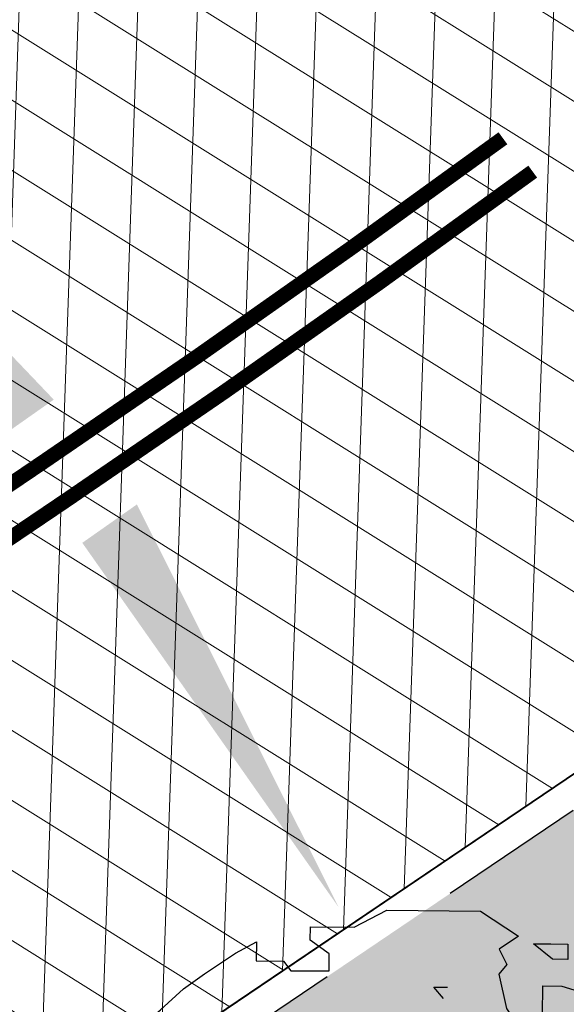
# Model space of a CAD drawing. Header units: metres. Extents: x 195696 to 514079, y 327475 to 328989.
# Tile 7 of 256: x 195855 to 195858.68, y 327564.83 to 327571.46. Entities that reach past the tile are written whole.
import ezdxf

# ---------------------------------------------------------------- set-up
doc = ezdxf.new("R2010")
doc.units = ezdxf.units.M
doc.linetypes.add('VH-TROTTOIRBAND_180-200', pattern=[20, 10, -2, 2, -2, 2, -2])
for name, color, linetype, lineweight in [('mk-nw-streep 0.10', 7, 'Continuous', 35), ('N-WE-GR-BOOM-S', 74, 'Continuous', 25), ('N-WE-GR-GRAS-A-250', 62, 'Continuous', 18), ('N-WE-VH-GESLOTENVERHARDING-A-200', 252, 'Continuous', 18), ('N-WE-VH-HERSTRATEN-A-250', 252, 'Continuous', 18), ('N-WE-VH-KANTOPSLUITING_TROTTOIRBAND_180 200_250-G', 6, 'VH-TROTTOIRBAND_180-200', 25), ('N-WE-VH-KANTOPSLUITING_VOORKANTBAND-G', 2, 'Continuous', 35), ('N-WE-VH-KANTVERHARDING-G', 5, 'Continuous', 35), ('N-WE-VH-VERHARDING_TEGEL-A', 254, 'Continuous', 5), ('N-WE-VH-VERKANTING-1OOR-S', 7, 'Continuous', 25)]:
    doc.layers.add(name, color=color, linetype=linetype, lineweight=lineweight)
pattern_1 = [(0, (0, 0), (0.5, 0.5), [0.125, -0.375]), (0, (0.275, 0.3), (0.5, 0.5), [0.125, -0.375]), (90, (0.05, 0.175), (-0.5, 0.5), [0.125, -0.375]), (90, (0.25, 0.35), (-0.5, 0.5), [0.125, -0.375]), (45, (0.1, 0.35), (0, 0.5000000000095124), [0.125, -0.582106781]), (135, (0.275, 0), (-0.5000000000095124, 0), [0.125, -0.582106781]), (26.56505119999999, (0.125, 0.15), (0.5000000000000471, 2.000322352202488e-10), [0.125, -0.9930339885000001]), (26.56505119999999, (0.35, 0.4), (0.5000000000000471, 2.000322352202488e-10), [0.125, -0.9930339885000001]), (63.43494882, (0.35, 0), (2.54993137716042e-11, 0.500000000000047), [0.125, -0.9930339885]), (63.43494882, (0.125, 0.225), (2.54993137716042e-11, 0.500000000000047), [0.125, -0.9930339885]), (63.43494882, (0.3, 0.1), (2.54993137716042e-11, 0.500000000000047), [0.125, -0.9930339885]), (116.5650512, (0, 0.275), (-2.000324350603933e-10, 0.500000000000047), [0.125, -0.9930339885]), (153.43494882, (0.1, 0.07500000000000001), (-0.500000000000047, 2.549949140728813e-11), [0.125, -0.9930339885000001])]
pattern_2 = [(90, (171.4512025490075, 74.11865817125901), (-0.15875, 0), [])]

# ---------------------------------------------------------------- blocks, each defined once
blk = doc.blocks.new('*U98')
blk.add_solid([(-1.280578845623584, 0), (-1.280578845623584, 0.4500000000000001), (1.719421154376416, 0)])
blk = doc.blocks.new('*U99')
blk.add_solid([(1.719421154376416, 0), (1.719421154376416, 0.4500000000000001), (-1.280578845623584, 0)])
blk = doc.blocks.new('SGR-BOOM_27')
for p, q in [((-0.7884707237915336, 4.875214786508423), (-0.3494760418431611, 5.103446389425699)), ((-0.3494760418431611, 5.103446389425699), (0.9108731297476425, 5.094011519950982)), ((0.9108731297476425, 5.094011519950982), (1.42280476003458, 4.755790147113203)), ((-1.381413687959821, 4.699593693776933), (-1.380072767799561, 4.879643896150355)), ((-1.380072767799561, 4.879643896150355), (-0.7884707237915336, 4.875214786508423)), ((-2.390203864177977, 4.527076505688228), (-2.10610133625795, 4.679289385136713)), ((-2.10610133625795, 4.679289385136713), (-2.108034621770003, 4.4220783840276)), ((-1.125553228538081, 4.517599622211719), (-1.381413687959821, 4.699593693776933)), ((1.42280476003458, 4.755790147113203), (1.164242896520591, 4.577658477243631)), ((1.883493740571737, 4.443665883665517), (1.627809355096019, 4.651357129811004)), ((1.627809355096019, 4.651357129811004), (1.859303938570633, 4.649619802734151)), ((1.859303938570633, 4.649619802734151), (2.090798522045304, 4.647881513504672)), ((2.090798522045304, 4.647881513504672), (2.089252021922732, 4.442120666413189)), ((-2.803863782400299, 4.24721546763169), (-2.390203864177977, 4.527076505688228)), ((-1.12728061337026, 4.286128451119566), (-1.125553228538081, 4.517599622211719)), ((1.164242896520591, 4.577658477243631), (1.265597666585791, 4.371110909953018)), ((-2.108034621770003, 4.4220783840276), (-1.74362537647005, 4.419347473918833)), ((-1.74362537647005, 4.419347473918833), (-1.641712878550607, 4.289976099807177)), ((2.089252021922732, 4.442120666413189), (1.883493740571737, 4.443665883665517)), ((-3.088333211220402, 4.043565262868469), (-2.803863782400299, 4.24721546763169)), ((-1.641712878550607, 4.289976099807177), (-1.12728061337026, 4.286128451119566)), ((1.265597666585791, 4.371110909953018), (1.16173713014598, 4.243271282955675)), ((2.784562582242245, 3.973907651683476), (2.555377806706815, 4.284293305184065)), ((2.555377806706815, 4.284293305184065), (2.680173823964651, 4.115278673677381)), ((1.16173713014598, 4.243271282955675), (1.26117368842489, 3.779512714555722)), ((2.680173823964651, 4.115278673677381), (2.990526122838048, 3.998087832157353)), ((-3.399106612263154, 3.76293257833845), (-3.088333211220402, 4.043565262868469)), ((0.2858664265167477, 4.069760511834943), (0.4659079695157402, 4.068422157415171)), ((0.413314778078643, 3.914470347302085), (0.2858664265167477, 4.069760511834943)), ((1.749296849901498, 3.698681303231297), (1.752184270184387, 4.0845189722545)), ((1.752184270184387, 4.0845189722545), (2.009390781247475, 4.082601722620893)), ((2.009390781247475, 4.082601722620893), (2.347290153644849, 3.977176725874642)), ((2.990526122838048, 3.998087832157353), (3.220870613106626, 3.842040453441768)), ((2.347290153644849, 3.977176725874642), (2.784562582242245, 3.973907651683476)), ((-3.632147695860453, 3.558896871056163), (-3.399106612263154, 3.76293257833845)), ((1.26117368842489, 3.779512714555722), (1.413765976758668, 3.546868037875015)), ((3.220870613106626, 3.842040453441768), (2.989376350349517, 3.843763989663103)), ((2.989376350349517, 3.843763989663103), (3.141968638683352, 3.611106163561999)), ((1.514146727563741, 3.211722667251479), (1.749296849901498, 3.698681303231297)), ((3.141968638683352, 3.611106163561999), (3.13966845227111, 3.302457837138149)), ((-3.891282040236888, 3.303602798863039), (-3.632147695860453, 3.558896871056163)), ((1.413765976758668, 3.546868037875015), (1.514146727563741, 3.211722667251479)), ((-0.9574327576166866, 2.921530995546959), (-0.9541540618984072, 3.35880470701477)), ((-0.9541540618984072, 3.35880470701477), (-0.7244016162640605, 3.125567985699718)), ((-3.661128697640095, 3.121815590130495), (-3.891282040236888, 3.303602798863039)), ((3.13966845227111, 3.302457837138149), (3.474034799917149, 3.299947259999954)), ((3.474034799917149, 3.299947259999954), (3.858136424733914, 3.065564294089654)), ((3.575389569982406, 3.093400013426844), (3.474034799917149, 3.299947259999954)), ((3.474034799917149, 3.299947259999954), (3.575389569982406, 3.093400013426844)), ((-3.403912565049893, 3.119898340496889), (-3.661128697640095, 3.121815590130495)), ((-3.276850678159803, 2.913172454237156), (-3.403912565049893, 3.119898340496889)), ((-0.7244016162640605, 3.125567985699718), (-0.2629541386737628, 2.916344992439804)), ((3.858136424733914, 3.065564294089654), (4.215156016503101, 2.651332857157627)), ((-1.087000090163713, 2.793884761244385), (-0.9574327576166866, 2.921530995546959)), ((-3.484541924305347, 2.657491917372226), (-3.276850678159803, 2.913172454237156)), ((-1.449030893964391, 2.539376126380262), (-1.087000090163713, 2.793884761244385)), ((-0.2629541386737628, 2.916344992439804), (-0.1623726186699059, 2.606903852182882)), ((-4.541256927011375, 2.382431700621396), (-4.359081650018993, 2.664029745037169)), ((-4.359081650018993, 2.664029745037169), (-4.129324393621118, 2.430792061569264)), ((-3.487429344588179, 2.271654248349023), (-3.484541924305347, 2.657491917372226)), ((-1.297622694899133, 2.14809780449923), (-1.449030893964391, 2.539376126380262)), ((-0.1623726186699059, 2.606903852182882), (0.06601421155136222, 2.189341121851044)), ((4.215156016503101, 2.651332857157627), (4.520541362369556, 2.211748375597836)), ((-4.129324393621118, 2.430792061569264), (-3.666335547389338, 2.427344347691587)), ((-3.666335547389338, 2.427344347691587), (-3.667480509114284, 2.273013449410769)), ((-4.749168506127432, 2.096749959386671), (-4.541256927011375, 2.382431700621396)), ((-3.667480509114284, 2.273013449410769), (-3.487429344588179, 2.271654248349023)), ((-1.090665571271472, 2.305180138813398), (-1.092231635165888, 2.095122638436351)), ((-0.3704458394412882, 2.299787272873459), (-1.090665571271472, 2.305180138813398)), ((0.06601421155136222, 2.189341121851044), (-0.3704458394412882, 2.299787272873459)), ((4.423801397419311, 2.350982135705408), (4.439251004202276, 2.366431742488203)), ((4.468427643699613, 2.286751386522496), (4.50685826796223, 2.32518104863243)), ((4.509579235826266, 2.21904502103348), (4.574451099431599, 2.283916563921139)), ((-1.068619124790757, 1.811992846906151), (-1.297622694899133, 2.14809780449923)), ((4.520541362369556, 2.211748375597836), (4.618979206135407, 1.615088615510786)), ((4.526271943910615, 2.126883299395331), (4.642053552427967, 2.24266715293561)), ((4.542959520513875, 2.034720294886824), (4.709523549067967, 2.201279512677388)), ((4.559662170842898, 1.942564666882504), (4.759899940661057, 2.142807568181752)), ((-4.880463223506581, 1.737604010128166), (-4.749168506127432, 2.096749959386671)), ((-1.092231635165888, 2.095122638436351), (-1.068619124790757, 1.811992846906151)), ((4.57635455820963, 1.850401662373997), (4.810295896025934, 2.084343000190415)), ((4.593042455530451, 1.758239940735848), (4.860682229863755, 2.025878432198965)), ((4.609734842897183, 1.666069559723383), (4.911073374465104, 1.967406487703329)), ((4.618612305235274, 1.566092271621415), (4.961464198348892, 1.908941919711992)), ((-4.985664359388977, 1.429728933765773), (-4.880463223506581, 1.737604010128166)), ((-0.968047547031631, 1.502566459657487), (-1.068619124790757, 1.811992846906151)), ((2.948601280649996, 1.833366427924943), (3.358997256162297, 1.675973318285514)), ((3.077224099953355, 1.832421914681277), (2.948601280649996, 1.833366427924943)), ((3.177986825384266, 1.548719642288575), (3.077224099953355, 1.832421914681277)), ((4.616145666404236, 1.237057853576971), (5.107308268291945, 1.728223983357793)), ((4.616967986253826, 1.34673813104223), (5.062241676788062, 1.792012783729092)), ((4.617785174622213, 1.45641231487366), (5.011850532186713, 1.850477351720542)), ((3.358997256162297, 1.675973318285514), (3.563238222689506, 1.46864769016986)), ((4.618979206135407, 1.615088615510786), (4.615128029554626, 1.100672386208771)), ((4.615328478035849, 1.127383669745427), (5.151929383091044, 1.663993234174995)), ((4.65356346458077, 1.056768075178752), (5.196555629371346, 1.599763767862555)), ((3.382599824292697, 1.392837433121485), (3.177986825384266, 1.548719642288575)), ((3.563238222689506, 1.46864769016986), (3.380691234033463, 1.135639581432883)), ((4.704380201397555, 0.9987303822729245), (5.241181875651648, 1.535533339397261)), ((4.755197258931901, 0.9406939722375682), (5.285808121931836, 1.471302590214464)), ((-5.091247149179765, 1.070402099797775), (-4.985664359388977, 1.429728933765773)), ((3.380691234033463, 1.135639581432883), (3.382599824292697, 1.392837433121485)), ((4.806018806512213, 0.8826553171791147), (5.330424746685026, 1.407066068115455)), ((4.818551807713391, 0.7863412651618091), (5.372726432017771, 1.340510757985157)), ((4.817729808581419, 0.6766548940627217), (5.388151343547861, 1.247078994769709)), ((-4.963980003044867, 0.8893743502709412), (-5.091247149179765, 1.070402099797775)), ((4.615128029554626, 1.100672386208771), (4.819163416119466, 0.8676412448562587)), ((4.816912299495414, 0.566988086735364), (5.403561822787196, 1.153634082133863)), ((4.815267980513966, 0.3476326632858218), (5.43439753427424, 0.9667631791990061)), ((4.816085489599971, 0.4572994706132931), (5.41897711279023, 1.060194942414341)), ((-4.836331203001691, 0.7598095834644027), (-4.963980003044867, 0.8893743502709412)), ((4.819163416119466, 0.8676412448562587), (4.814152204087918, 0.1988745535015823)), ((4.814441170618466, 0.2379536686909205), (5.449812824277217, 0.8733179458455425)), ((-4.83998674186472, 0.2711136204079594), (-4.836331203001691, 0.7598095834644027)), ((4.041143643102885, -0.6442030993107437), (5.465223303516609, 0.7798791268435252)), ((4.149197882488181, -0.6450106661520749), (5.469368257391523, 0.6751722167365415)), ((4.189987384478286, -0.7130682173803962), (5.46855587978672, 0.5654980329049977)), ((4.457318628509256, 0.6388310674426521), (4.452146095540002, -0.05564017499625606)), ((4.45571856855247, 0.4234980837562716), (4.58473266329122, 0.5525173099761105)), ((4.456530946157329, 0.5331722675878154), (4.51983674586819, 0.5964780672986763)), ((4.610899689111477, 0.5347922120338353), (4.457318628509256, 0.6388310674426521)), ((4.712425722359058, 0.3539726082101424), (4.610899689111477, 0.5347922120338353)), ((4.189160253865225, -0.8227472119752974), (5.467728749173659, 0.4558164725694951)), ((4.454083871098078, 0.2041574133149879), (4.673402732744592, 0.4234785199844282)), ((4.454901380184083, 0.3138238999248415), (4.634262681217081, 0.4931903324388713)), ((-5.131199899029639, -0.8328113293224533), (-5.122943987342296, 0.2732229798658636)), ((-5.122943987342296, 0.2732229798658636), (-4.83998674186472, 0.2711136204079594)), ((4.188337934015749, -0.9324361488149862), (5.466911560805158, 0.346142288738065)), ((4.452444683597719, -0.01519576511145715), (4.755671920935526, 0.2880388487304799)), ((4.453261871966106, 0.09447841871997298), (4.712557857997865, 0.3537792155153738)), ((4.814152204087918, 0.1988745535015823), (4.712425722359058, 0.3539726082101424)), ((3.949962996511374, -0.6265270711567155), (4.798785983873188, 0.2222959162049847)), ((4.249524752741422, -0.9800989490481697), (5.466280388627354, 0.2366566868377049)), ((4.3258917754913, -1.012583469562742), (5.517101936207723, 0.1786193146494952)), ((3.603885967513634, 0.02787403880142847), (3.958991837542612, -0.6435889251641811)), ((4.192801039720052, -0.3366644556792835), (3.603885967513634, 0.02787403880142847)), ((3.611074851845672, 0.01428170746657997), (3.616717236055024, 0.01992184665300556)), ((4.402259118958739, -1.04507568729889), (5.567909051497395, 0.1205742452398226)), ((5.321953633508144, -0.2342333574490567), (5.61872578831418, 0.06253911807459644)), ((5.386844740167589, -0.2782011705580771), (5.669542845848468, 0.00450174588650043)), ((3.648727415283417, -0.05692240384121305), (3.683957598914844, -0.02169222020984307)), ((3.686384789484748, -0.1281194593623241), (3.751193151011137, -0.06331622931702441)), ((3.72404248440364, -0.1993210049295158), (3.818428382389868, -0.1049302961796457)), ((4.452146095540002, -0.05564017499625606), (4.192801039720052, -0.3366644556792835)), ((5.45174097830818, -0.3221619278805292), (5.669322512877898, -0.1045730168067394)), ((3.761690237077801, -0.2705254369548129), (3.885663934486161, -0.1465543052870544)), ((3.799347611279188, -0.3417199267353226), (3.952903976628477, -0.1881683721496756)), ((3.837000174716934, -0.4129240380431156), (4.020139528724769, -0.2297846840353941)), ((4.478626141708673, -1.077560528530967), (5.308123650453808, -0.2480678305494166)), ((4.759831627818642, -0.186563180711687), (4.758681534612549, -0.3408927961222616)), ((4.758681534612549, -0.3408927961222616), (4.759831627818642, -0.186563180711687)), ((5.494903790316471, -0.3878532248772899), (5.668495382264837, -0.2142593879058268)), ((3.874657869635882, -0.4841259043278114), (4.087374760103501, -0.2714061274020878)), ((3.912310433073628, -0.5553226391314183), (4.154610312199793, -0.3130227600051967)), ((4.757531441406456, -0.4952249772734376), (4.758681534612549, -0.3408927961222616)), ((4.861568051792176, -0.3416660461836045), (4.757531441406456, -0.4952249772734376)), ((4.758681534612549, -0.3408927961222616), (4.861568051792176, -0.3416660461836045)), ((4.806253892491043, -0.8587923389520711), (5.307301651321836, -0.3577420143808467)), ((5.534044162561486, -0.4575672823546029), (5.667678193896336, -0.3239261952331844)), ((4.805436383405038, -0.9684639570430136), (5.306484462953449, -0.4674161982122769)), ((5.574187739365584, -0.5262807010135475), (5.666856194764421, -0.4336148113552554)), ((3.958991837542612, -0.6435889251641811), (4.190501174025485, -0.6453140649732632)), ((4.190501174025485, -0.6453140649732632), (4.188171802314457, -0.9539880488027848)), ((4.820499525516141, -1.062247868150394), (5.305662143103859, -0.5770900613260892)), ((5.617296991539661, -0.5920210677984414), (5.666038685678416, -0.543281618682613)), ((5.660420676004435, -0.6577540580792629), (5.665211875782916, -0.652960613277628)), ((4.887739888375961, -1.103871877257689), (5.304844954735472, -0.686764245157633)), ((-4.878804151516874, -1.477755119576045), (-5.131199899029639, -0.8328113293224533)), ((4.495240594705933, -1.169805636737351), (4.806253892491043, -0.8587923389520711)), ((4.806469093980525, -0.8299973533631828), (4.798756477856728, -1.858847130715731)), ((4.805113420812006, -1.010031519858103), (4.806469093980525, -0.8299973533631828)), ((4.954970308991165, -1.145493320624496), (5.304027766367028, -0.7964432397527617)), ((5.022205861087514, -1.187114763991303), (5.303210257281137, -0.9061100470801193)), ((4.188171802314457, -0.9539880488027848), (4.495876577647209, -1.084898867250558)), ((4.493571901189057, -1.393553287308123), (4.805113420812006, -1.010031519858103)), ((4.494423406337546, -1.279479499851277), (4.805426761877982, -0.9684713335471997)), ((4.495876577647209, -1.084898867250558), (4.493571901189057, -1.393553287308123)), ((-4.571691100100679, -1.6858479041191), (-4.878804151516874, -1.477755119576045)), ((-4.416006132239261, -1.5069564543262), (-4.571691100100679, -1.6858479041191)), ((-4.19050640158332, -2.310330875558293), (-4.416006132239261, -1.5069564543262)), ((4.802764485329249, -1.733119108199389), (5.026874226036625, -1.509011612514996)), ((4.806351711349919, -1.620680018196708), (4.918825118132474, -1.508206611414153)), ((4.809938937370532, -1.508233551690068), (4.810775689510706, -1.507399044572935)), ((-1.355897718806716, -2.202925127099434), (-1.583506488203, -1.682481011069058)), ((-1.583506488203, -1.682481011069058), (-1.250079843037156, -1.813597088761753)), ((3.587653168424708, -3.165946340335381), (5.039930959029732, -1.713668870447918)), ((4.799177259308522, -1.845565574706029), (5.040752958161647, -1.603989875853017)), ((-1.250079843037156, -1.813597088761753), (-1.01860001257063, -1.815336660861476)), ((-1.01860001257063, -1.815336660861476), (-1.020718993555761, -2.098264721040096)), ((3.695697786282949, -3.166753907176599), (5.043018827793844, -1.819432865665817)), ((3.803747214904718, -3.167558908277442), (5.119381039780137, -1.851924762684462)), ((-4.70336779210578, -2.096436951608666), (-4.599522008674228, -1.968597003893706)), ((-4.599522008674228, -1.968597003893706), (-4.472093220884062, -2.128170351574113)), ((2.465136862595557, -4.615023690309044), (5.195753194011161, -1.884407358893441)), ((2.579274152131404, -4.609745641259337), (5.272115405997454, -1.916906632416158)), ((2.618776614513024, -5.005660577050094), (5.655375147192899, -1.96906685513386)), ((2.621242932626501, -4.676630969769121), (5.346833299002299, -1.951038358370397)), ((3.479608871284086, -3.165131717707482), (4.778799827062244, -1.865945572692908)), ((4.133028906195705, -2.402857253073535), (4.60999430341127, -1.925891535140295)), ((4.515050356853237, -1.959612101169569), (4.281804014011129, -2.193656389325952)), ((4.798756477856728, -1.858847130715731), (4.515050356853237, -1.959612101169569)), ((-4.575953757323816, -2.256010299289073), (-4.70336779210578, -2.096436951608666)), ((-1.020718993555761, -2.098264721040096), (-0.7387601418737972, -2.233278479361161)), ((2.620415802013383, -4.786312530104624), (5.346011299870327, -2.060712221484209)), ((4.494442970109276, -3.238853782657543), (5.654553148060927, -2.07874103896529)), ((-4.472093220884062, -2.128170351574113), (-4.575953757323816, -2.256010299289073)), ((-1.358011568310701, -2.485882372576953), (-1.355897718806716, -2.202925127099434)), ((-0.7387601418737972, -2.233278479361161), (-0.5604459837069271, -2.466116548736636)), ((2.619593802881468, -4.895986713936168), (5.345184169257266, -2.170398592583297)), ((4.281804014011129, -2.193656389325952), (4.099834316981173, -2.449536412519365)), ((4.54846014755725, -3.293690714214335), (5.653730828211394, -2.188422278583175)), ((-4.195507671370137, -2.979097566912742), (-4.19050640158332, -2.310330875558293)), ((3.611882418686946, -2.34299916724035), (3.607844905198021, -2.8831603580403)), ((3.611603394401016, -2.380008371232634), (3.630106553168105, -2.361504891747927)), ((3.739521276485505, -2.472556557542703), (3.611882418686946, -2.34299916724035)), ((4.602477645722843, -3.348527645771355), (5.652908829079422, -2.298094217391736)), ((-1.255888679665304, -2.58953476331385), (-1.358011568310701, -2.485882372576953)), ((-0.5604459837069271, -2.466116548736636), (-0.04600890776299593, -2.469965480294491)), ((-0.04600890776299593, -2.469965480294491), (0.1585992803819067, -2.62583903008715)), ((3.609963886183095, -2.599356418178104), (3.73814636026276, -2.471171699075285)), ((3.610786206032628, -2.48968223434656), (3.684124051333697, -2.416342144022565)), ((3.918231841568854, -2.653958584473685), (3.739521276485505, -2.472556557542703)), ((4.099834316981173, -2.449536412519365), (3.918231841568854, -2.653958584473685)), ((4.656499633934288, -3.403357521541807), (5.65208682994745, -2.407775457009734)), ((4.710521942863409, -3.458194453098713), (5.651264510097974, -2.517449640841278)), ((-0.7671779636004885, -2.593190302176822), (-1.255888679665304, -2.58953476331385)), ((-0.4080445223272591, -2.724499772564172), (-0.7671779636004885, -2.593190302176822)), ((0.1585992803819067, -2.62583903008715), (0.1825934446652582, -2.857531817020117)), ((3.371559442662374, -3.164326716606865), (3.900212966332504, -2.63566806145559)), ((3.608324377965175, -2.818704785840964), (3.846195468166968, -2.580838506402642)), ((3.609146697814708, -2.709030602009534), (3.79216834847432, -2.526008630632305)), ((5.5026946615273, -2.774873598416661), (5.650442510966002, -2.627130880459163)), ((-0.1251068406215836, -2.726608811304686), (-0.4080445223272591, -2.724499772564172)), ((0.1825934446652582, -2.857531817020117), (-0.1251068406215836, -2.726608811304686)), ((3.607844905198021, -2.8831603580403), (3.349669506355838, -3.009835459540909)), ((-4.017198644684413, -3.211947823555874), (-4.195507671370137, -2.979097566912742)), ((3.349669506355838, -3.009835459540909), (3.348504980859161, -3.164152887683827)), ((3.349150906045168, -3.077880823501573), (3.48223683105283, -2.944792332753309)), ((3.348504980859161, -3.164152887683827), (3.837215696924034, -3.167808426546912)), ((3.837215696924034, -3.167808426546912), (3.707075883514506, -3.372624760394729)), ((-3.812952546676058, -3.41925966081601), (-4.017198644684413, -3.211947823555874)), ((2.617959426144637, -5.115334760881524), (4.462374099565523, -3.270915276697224)), ((-3.531947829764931, -3.678582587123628), (-3.812952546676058, -3.41925966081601)), ((-2.136579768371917, -3.40608073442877), (-3.298344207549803, -3.397384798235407)), ((-3.298344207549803, -3.397384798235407), (-3.172814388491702, -3.809884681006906)), ((-3.294992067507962, -3.408417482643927), (-3.284064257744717, -3.397494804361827)), ((-3.275431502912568, -3.933139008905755), (-2.743827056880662, -3.401534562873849)), ((-3.269593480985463, -3.491878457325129), (-3.176014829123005, -3.398302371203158)), ((-3.244189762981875, -3.575336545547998), (-3.067970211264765, -3.399107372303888)), ((-3.228221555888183, -3.994783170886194), (-2.63578757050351, -3.402349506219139)), ((-3.218795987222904, -3.658794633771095), (-2.959925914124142, -3.399921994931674)), ((-3.19340221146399, -3.742253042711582), (-2.851876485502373, -3.400729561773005)), ((-3.181011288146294, -4.056432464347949), (-2.527738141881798, -3.403156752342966)), ((-3.129127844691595, -4.113400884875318), (-2.41968871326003, -3.403964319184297)), ((-3.075110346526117, -4.168237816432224), (-2.311639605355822, -3.404769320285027)), ((-3.021088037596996, -4.223074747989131), (-2.203599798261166, -3.405584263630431)), ((-2.967070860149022, -4.277912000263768), (-2.136893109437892, -3.44773168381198)), ((-2.13850792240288, -3.663284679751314), (-2.136579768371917, -3.40608073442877)), ((2.5382691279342, -5.30387435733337), (4.461556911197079, -3.380596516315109)), ((3.707075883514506, -3.372624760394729), (3.397070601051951, -3.550363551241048)), ((4.764539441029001, -3.513029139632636), (4.84392120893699, -3.433647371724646)), ((-2.910699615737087, -4.330397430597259), (-2.137715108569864, -3.557405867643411)), ((2.320736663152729, -4.650569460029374), (3.453021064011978, -3.518285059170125)), ((2.367648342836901, -5.583362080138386), (4.460734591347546, -3.490270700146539)), ((3.397070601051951, -3.550363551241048), (2.673395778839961, -4.007969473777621)), ((-3.352855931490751, -3.808531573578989), (-3.531947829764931, -3.678582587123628)), ((-2.854088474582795, -4.382640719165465), (-2.136202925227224, -3.664752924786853)), ((-2.797482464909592, -4.43488432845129), (-2.069647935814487, -3.707052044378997)), ((-1.933694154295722, -3.793441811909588), (-2.13850792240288, -3.663284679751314)), ((2.165345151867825, -4.697109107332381), (3.165918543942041, -3.696528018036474)), ((2.909739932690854, -5.150122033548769), (4.45991259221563, -3.599952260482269)), ((4.386070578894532, -3.782648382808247), (4.459085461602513, -3.70963125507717)), ((-3.172814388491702, -3.809884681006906), (-3.352855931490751, -3.808531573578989)), ((-3.3226417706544, -3.871494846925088), (-3.260383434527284, -3.809236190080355)), ((-2.740871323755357, -4.487127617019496), (-2.003087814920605, -3.749344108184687)), ((-2.421166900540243, -4.276284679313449), (-1.936532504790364, -3.791648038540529)), ((-1.729658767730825, -4.026472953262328), (-1.933694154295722, -3.793441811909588)), ((-0.6220927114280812, -3.828968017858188), (-0.6228560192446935, -3.931854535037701)), ((-0.622572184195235, -3.892797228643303), (-0.5592176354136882, -3.829445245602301)), ((-0.3134283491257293, -3.831285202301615), (-0.6220927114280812, -3.828968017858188)), ((-0.5841954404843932, -3.963277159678), (-0.4511733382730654, -3.830257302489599)), ((-0.5241295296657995, -4.012065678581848), (-0.3494564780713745, -3.837394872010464)), ((0.07104979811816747, -4.014231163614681), (-0.3134283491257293, -3.831285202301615)), ((0.04640489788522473, -4.856652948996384), (1.061488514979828, -3.841569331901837)), ((0.3184638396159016, -4.693446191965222), (1.169533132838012, -3.84238170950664)), ((0.4265033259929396, -4.694260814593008), (1.277577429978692, -3.843189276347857)), ((0.5345431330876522, -4.695080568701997), (1.431349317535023, -3.79826925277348)), ((0.6092558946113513, -4.729226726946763), (1.586760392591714, -3.751722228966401)), ((0.9726423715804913, -3.840899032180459), (0.6112087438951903, -4.018251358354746)), ((0.6830196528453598, -4.764319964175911), (1.703853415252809, -3.743481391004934)), ((0.7567786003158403, -4.799410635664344), (1.770467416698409, -3.785724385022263)), ((1.281301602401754, -3.843216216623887), (0.9726423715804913, -3.840899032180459)), ((1.616465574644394, -3.742820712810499), (1.281301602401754, -3.843216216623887)), ((1.770785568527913, -3.743985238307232), (1.616465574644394, -3.742820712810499)), ((1.766743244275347, -4.284124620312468), (1.770785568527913, -3.743985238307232)), ((-2.311076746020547, -4.275048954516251), (-1.885045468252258, -3.849017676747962)), ((-2.200991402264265, -4.273815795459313), (-1.834223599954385, -3.90704799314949)), ((-2.090906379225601, -4.272587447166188), (-1.783411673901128, -3.965090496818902)), ((-0.6228560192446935, -3.931854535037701), (-0.4950163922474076, -4.035714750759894)), ((-0.4962643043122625, -4.201914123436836), (-0.196198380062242, -3.901845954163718)), ((-0.4954423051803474, -4.092235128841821), (-0.2728248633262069, -3.869618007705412)), ((-0.4530280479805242, -4.267532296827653), (-0.1195670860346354, -3.934068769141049)), ((-0.3449834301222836, -4.268344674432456), (-0.04294060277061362, -3.966299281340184)), ((-0.05742100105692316, -4.742765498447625), (0.7209364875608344, -3.964415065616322)), ((-0.003981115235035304, -4.798182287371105), (0.9346668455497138, -3.859534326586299)), ((0.8305420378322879, -4.834501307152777), (1.769650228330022, -3.895398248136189)), ((2.469169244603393, -4.284430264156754), (2.869841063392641, -3.883756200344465)), ((3.01777973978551, -5.150934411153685), (4.199921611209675, -3.968795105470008)), ((-1.980811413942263, -4.271346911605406), (-1.732590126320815, -4.023127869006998)), ((-1.870726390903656, -4.27011856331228), (-1.69343981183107, -4.092834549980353)), ((-1.602778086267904, -4.258946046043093), (-1.729658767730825, -4.026472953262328)), ((-0.4950163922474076, -4.035714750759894), (-0.4967537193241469, -4.267201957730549)), ((-0.3181361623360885, -4.459208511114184), (0.1264229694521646, -4.014644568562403)), ((-0.3173093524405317, -4.349529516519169), (0.03369582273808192, -3.998519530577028)), ((-0.2952580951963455, -4.545184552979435), (0.2344772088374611, -4.015452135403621)), ((-0.2357986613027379, -4.594579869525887), (0.3425263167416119, -4.016259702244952)), ((-0.1763443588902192, -4.643975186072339), (0.4505757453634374, -4.017059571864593)), ((-0.1168804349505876, -4.693370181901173), (0.5586251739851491, -4.017864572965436)), ((0.6112087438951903, -4.018251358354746), (0.07104979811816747, -4.014231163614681)), ((0.9043009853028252, -4.869599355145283), (1.768827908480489, -4.005072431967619)), ((2.673395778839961, -4.007969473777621), (2.465513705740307, -4.289373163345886)), ((3.125828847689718, -5.151741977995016), (4.249240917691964, -4.028335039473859)), ((3.233868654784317, -5.15255692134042), (4.357280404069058, -4.029142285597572)), ((3.793989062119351, -4.701288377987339), (4.465325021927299, -4.029957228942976)), ((4.090080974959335, -4.514053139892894), (4.573374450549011, -4.030762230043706)), ((4.367068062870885, -4.345920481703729), (4.681428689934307, -4.031562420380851)), ((-1.760636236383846, -4.268882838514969), (-1.655004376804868, -4.163250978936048)), ((-1.650546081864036, -4.267649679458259), (-1.616568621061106, -4.233674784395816)), ((1.004114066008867, -4.878640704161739), (1.768005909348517, -4.114746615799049)), ((1.112163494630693, -4.879448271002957), (1.767183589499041, -4.224425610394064)), ((-2.684255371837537, -4.539370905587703), (-2.437727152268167, -4.292842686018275)), ((-2.621546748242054, -4.585518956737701), (-2.412333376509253, -4.37630109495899)), ((-2.016061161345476, -4.487340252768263), (-1.835040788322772, -4.360073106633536)), ((-1.835040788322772, -4.360073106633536), (-1.602778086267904, -4.258946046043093)), ((-0.4967537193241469, -4.267201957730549), (-0.3167025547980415, -4.268552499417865)), ((-0.3167025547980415, -4.268552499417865), (-0.318635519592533, -4.525756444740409)), ((1.662320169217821, -4.489134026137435), (1.766743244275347, -4.284124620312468)), ((1.831120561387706, -4.704765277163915), (2.248142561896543, -4.28774584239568)), ((2.049680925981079, -4.286250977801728), (1.841593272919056, -4.593373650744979)), ((1.858271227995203, -4.568757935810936), (2.14009826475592, -4.286933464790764)), ((1.939169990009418, -4.705570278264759), (2.356182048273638, -4.288553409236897)), ((2.047224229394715, -4.70637046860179), (2.464226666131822, -4.289368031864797)), ((2.465513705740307, -4.289373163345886), (2.049680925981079, -4.286250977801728)), ((-2.558466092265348, -4.631292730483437), (-2.386939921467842, -4.459761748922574)), ((-2.277554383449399, -4.485375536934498), (-2.016061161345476, -4.487340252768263)), ((-2.146401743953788, -4.717875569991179), (-2.277554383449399, -4.485375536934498)), ((1.220207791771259, -4.880255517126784), (1.715251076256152, -4.385212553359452)), ((1.403361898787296, -4.718695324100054), (1.662320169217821, -4.489134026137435)), ((-2.490751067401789, -4.672432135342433), (-2.361541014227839, -4.543227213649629)), ((-2.382706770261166, -4.673239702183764), (-2.336152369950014, -4.626685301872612)), ((-0.318635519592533, -4.525756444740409), (-0.03742041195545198, -4.759374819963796)), ((1.841593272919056, -4.593373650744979), (1.634876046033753, -4.720447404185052)), ((1.636446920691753, -4.790582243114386), (1.820990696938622, -4.606043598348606)), ((-1.94139201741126, -4.822301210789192), (-2.146401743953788, -4.717875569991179)), ((-0.03742041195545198, -4.759374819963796), (0.1410797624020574, -4.966493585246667)), ((1.328252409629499, -4.881067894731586), (1.489961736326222, -4.719358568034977)), ((1.634876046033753, -4.720447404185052), (1.403361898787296, -4.718695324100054)), ((1.436297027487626, -4.88188283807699), (1.598001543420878, -4.720178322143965)), ((-0.7839293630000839, -4.830948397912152), (-1.94139201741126, -4.822301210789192)), ((-0.9220460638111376, -4.845404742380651), (-0.9066795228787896, -4.83003820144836)), ((-0.8806398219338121, -4.912855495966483), (-0.798625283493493, -4.830845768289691)), ((-0.8392387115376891, -4.980308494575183), (-0.7150642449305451, -4.856129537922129)), ((-0.7978376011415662, -5.047766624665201), (-0.6353498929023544, -4.885276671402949)), ((-0.4247859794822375, -4.962257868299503), (-0.7839293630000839, -4.830948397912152)), ((-0.5692400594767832, -5.690006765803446), (0.2816236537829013, -4.839143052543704)), ((-0.4611906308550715, -5.690814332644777), (0.341689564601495, -4.887931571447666)), ((0.0967960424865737, -4.915118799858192), (0.2282033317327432, -4.783714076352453)), ((-1.175254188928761, -5.642887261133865), (-0.475925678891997, -4.943561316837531)), ((-1.103139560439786, -5.679627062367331), (-0.3860567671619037, -4.962549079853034)), ((-1.001427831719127, -5.686772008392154), (-0.2780124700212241, -4.963361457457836)), ((-0.8933784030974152, -5.687586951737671), (-0.1699678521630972, -4.964169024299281)), ((-0.7853337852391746, -5.688394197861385), (-0.06192323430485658, -4.964983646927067)), ((-0.7564313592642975, -5.115210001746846), (-0.5556403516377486, -4.914421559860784)), ((-0.6772846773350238, -5.689199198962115), (0.04612587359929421, -4.965788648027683)), ((0.1410797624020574, -4.966493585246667), (-0.4247859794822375, -4.962257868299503)), ((-0.3531412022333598, -5.691621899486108), (0.355323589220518, -4.983156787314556)), ((-1.247368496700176, -5.606147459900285), (-0.7733148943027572, -5.132093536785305)), ((-0.2450920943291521, -5.692426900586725), (0.3545015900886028, -5.092828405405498)), ((-0.1370474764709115, -5.693234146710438), (0.4246585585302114, -5.131535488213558)), ((-0.02900317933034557, -5.694049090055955), (0.5327076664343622, -5.132340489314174)), ((-1.308526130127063, -5.558450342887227), (-0.966153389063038, -5.216082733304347)), ((0.07590449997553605, -5.698000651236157), (0.5334469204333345, -5.240448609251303)), ((2.475687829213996, -5.584167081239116), (2.881395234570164, -5.178461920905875)), ((-1.426318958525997, -5.349682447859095), (-1.425839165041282, -5.349200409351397)), ((-1.387051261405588, -5.41927174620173), (-1.317784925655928, -5.350000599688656)), ((-1.347788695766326, -5.488861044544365), (-1.209730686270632, -5.350800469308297)), ((0.1556092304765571, -5.727145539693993), (0.5326345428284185, -5.350122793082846)), ((0.2353235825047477, -5.756285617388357), (0.5704141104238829, -5.421195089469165)), ((0.3150382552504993, -5.785425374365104), (0.6298735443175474, -5.470590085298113)), ((0.3985992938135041, -5.810723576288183), (0.6893278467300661, -5.519992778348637)), ((0.5039765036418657, -5.814198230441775), (0.7487917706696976, -5.569380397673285)), ((2.259598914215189, -5.582554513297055), (2.301073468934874, -5.541077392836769)), ((0.6093588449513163, -5.817675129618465), (0.8082512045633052, -5.618775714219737)), ((0.7147360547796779, -5.821149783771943), (0.8594495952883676, -5.676433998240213)), ((0.8201183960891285, -5.824627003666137), (0.9098455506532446, -5.734899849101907)), ((0.9254907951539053, -5.828103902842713), (0.9602366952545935, -5.793363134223))]:
    blk.add_line(p, q)
blk.add_circle((0, 0), 0.15)

msp = doc.modelspace()

# ---------------------------------------------------------------- hatches: boundary and pattern name
at = {"layer": 'N-WE-GR-GRAS-A-250', "lineweight": 0}
h = msp.add_hatch(dxfattribs=at)
h.set_pattern_fill('AGR-GRAS_02-SO', color=256, scale=0.05, pattern_type=2)
h.set_pattern_definition(pattern_1)
edge = h.paths.add_edge_path()
edge.add_arc((195872.5950125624, 327589.8199517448), 0.299999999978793, 312.1647169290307, 402.3388293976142)
edge.add_line((195872.8167650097, 327590.022005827), (195872.3936225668, 327590.4864006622))
edge.add_arc((195872.1718701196, 327590.28434658), 0.2999999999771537, 42.33882939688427, 133.125478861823)
edge.add_arc((197864.4340312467, 325463.2033170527), 2914.675100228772, 133.1254788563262, 133.1947443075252)
edge.add_line((195869.3965325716, 327588.0930362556), (195866.138511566, 327585.0388332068))
edge.add_line((195866.138511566, 327585.0388332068), (195859.5503928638, 327578.9088618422))
edge.add_line((195859.5503928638, 327578.9088618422), (195853.8850874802, 327573.8979382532))
edge.add_line((195853.8850874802, 327573.8979382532), (195853.3171754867, 327573.4144591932))
edge.add_line((195853.3171754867, 327573.4144591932), (195847.5525867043, 327568.695957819))
edge.add_arc((195847.7426067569, 327568.4638104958), 0.3000000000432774, 129.3014291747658, 218.485494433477)
edge.add_line((195847.5077770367, 327568.2771155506), (195847.6282251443, 327568.1256128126))
edge.add_arc((195847.8630548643, 327568.3123077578), 0.2999999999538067, 218.4854944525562, 304.0598747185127)
edge.add_line((195848.0310725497, 327568.0637719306), (195849.3871184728, 327568.9804997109))
edge.add_arc((195793.493235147, 327651.6600848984), 99.80000000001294, 304.0598747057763, 315.5156437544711)
edge.add_arc((196043.1978635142, 327406.410011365), 250.1999999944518, 133.7321754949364, 135.5156437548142, ccw=False)
edge.add_arc((195941.6117950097, 327513.6107879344), 102.5161121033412, 132.1647169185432, 134.1249015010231, ccw=False)
h = msp.add_hatch(dxfattribs=at)
h.set_pattern_fill('AGR-GRAS_02-SO', color=256, scale=0.05, pattern_type=2)
h.set_pattern_definition(pattern_1)
edge = h.paths.add_edge_path()
edge.add_arc((195846.2339292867, 327553.1207627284), 0.3000000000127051, 306.9699804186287, 396.2095109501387)
edge.add_line((195846.4759879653, 327553.2979846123), (195844.4150939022, 327556.1128587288))
edge.add_arc((195844.1730352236, 327555.9356368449), 0.3000000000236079, 36.20951096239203, 124.0598746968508)
edge.add_line((195844.0050175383, 327556.1841726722), (195834.2031076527, 327549.5577871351))
edge.add_arc((195834.371125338, 327549.3092513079), 0.299999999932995, 124.0598746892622, 214.4352624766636)
edge.add_line((195834.1236956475, 327549.1396088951), (195836.3052326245, 327545.9577570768))
edge.add_arc((195836.5526623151, 327546.1273994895), 0.299999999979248, 214.4352624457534, 304.7497029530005)
edge.add_arc((195662.8349918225, 327796.8008017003), 305.2835792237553, 304.72214121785, 306.0235084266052)
edge.add_arc((195665.4391963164, 327793.3052013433), 300.9248493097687, 306.0139132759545, 306.9699803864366)
edge = h.paths.add_edge_path()
edge.add_arc((195855.4803686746, 327560.0544283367), 0.299999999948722, 217.656959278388, 307.123550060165)
edge.add_arc((195722.9404570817, 327735.1539659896), 219.9057290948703, 307.1235500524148, 308.9182578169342)
edge.add_arc((195719.7593388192, 327739.0174507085), 224.9101050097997, 308.9304764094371, 309.5099233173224)
edge.add_arc((195862.6589496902, 327565.7275188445), 0.3000000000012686, 309.5099224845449, 399.0484551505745)
edge.add_line((195862.8919337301, 327565.9165120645), (195861.4747292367, 327567.66359076))
edge.add_arc((195861.2417451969, 327567.4745975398), 0.3000000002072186, 39.04845519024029, 124.0598746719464)
edge.add_line((195861.0737275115, 327567.7231333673), (195853.5245705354, 327562.6196764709))
edge.add_arc((195853.6925882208, 327562.3711406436), 0.3000000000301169, 124.0598746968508, 217.6569593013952)
edge.add_line((195853.4550834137, 327562.1878608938), (195855.2428638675, 327559.8711485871))
at = {"layer": 'N-WE-VH-GESLOTENVERHARDING-A-200', "lineweight": 0}
h = msp.add_hatch(dxfattribs=at)
h.set_pattern_fill('AVH-GESLOTEN-SOD', color=256, scale=0.2, angle=28, pattern_type=2)
h.set_pattern_definition([(87.99999999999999, (0, 0), (-0.3997563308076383, 0.01395979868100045), []), (148, (0, 0), (-0.2119677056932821, -0.3392192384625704), [])])
edge = h.paths.add_edge_path(flags=16)
edge.add_arc((195880.1655836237, 327588.9528181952), 0.5000000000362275, -53.80848710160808, 41.52320272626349, ccw=False)
edge.add_arc((196043.6446531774, 327405.9312850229), 244.9046723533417, 131.7833411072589, 133.7970645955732)
edge.add_arc((195873.4197754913, 327583.3913420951), 0.9999999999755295, 278.98220693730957, 316.4552622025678, ccw=False)
edge.add_line((195873.5759032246, 327582.4036052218), (195872.9619810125, 327582.3126313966))
edge.add_arc((195872.8153970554, 327583.3018296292), 0.999999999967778, 167.3459649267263, 278.4290134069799, ccw=False)
edge.add_line((195871.8396864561, 327583.5208931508), (195871.9958403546, 327584.2164038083))
edge.add_arc((195872.971550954, 327583.9973402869), 1.000000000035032, 133.7875914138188, 167.3459649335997, ccw=False)
edge.add_arc((196043.1978633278, 327406.4100110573), 246.9964571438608, 133.6290453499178, 133.7875914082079, ccw=False)
edge.add_arc((196043.1462730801, 327406.3608464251), 246.9964572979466, 131.7503220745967, 133.612513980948, ccw=False)
edge.add_arc((195879.0077676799, 327590.2604236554), 0.4999999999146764, 41.52320272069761, 131.7503219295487, ccw=False)
edge.add_line((195879.3821113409, 327590.5918853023), (195880.5399272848, 327589.2842798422))
edge = h.paths.add_edge_path(flags=16)
edge.add_arc((196043.190133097, 327406.4241565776), 244.2339199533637, 122.8853466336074, 123.7748736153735)
edge.add_line((195907.4128906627, 327609.4383139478), (195905.8840875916, 327611.724180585))
edge.add_arc((196043.1939871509, 327406.4174368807), 246.9916345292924, 122.886788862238, 123.77475018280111, ccw=False)
edge.add_arc((195909.6252433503, 327612.9877032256), 1.000000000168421, 103.36408669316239, 122.88678885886, ccw=False)
edge.add_line((195909.3941052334, 327613.9606241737), (195910.5171844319, 327614.2274355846))
edge.add_arc((195910.7483225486, 327613.2545146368), 0.9999999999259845, -38.499182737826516, 103.36408669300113, ccw=False)
edge.add_line((195911.5309395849, 327612.6320111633), (195910.8206145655, 327611.7389840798))
edge.add_arc((195910.037997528, 327612.3614875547), 1.000000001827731, 302.885346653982, 321.50081724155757, ccw=False)
edge = h.paths.add_edge_path()
edge.add_line((195913.8862149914, 327610.1762080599), (195909.2428622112, 327617.4930699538))
edge.add_arc((196043.1978635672, 327406.410011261), 250.0000001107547, 122.3995392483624, 135.5156437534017)
edge.add_arc((195793.493235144, 327651.6600849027), 100.0000000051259, 304.0598747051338, 315.5156437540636, ccw=False)
edge.add_line((195849.4991302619, 327568.8148091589), (195827.0150000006, 327553.5950000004))
edge.add_line((195827.0150000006, 327553.5950000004), (195824.245599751, 327551.7426639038))
edge.add_arc((195796.2426523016, 327593.1653016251), 49.99999981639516, 303.09553133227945, 304.0598746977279, ccw=False)
edge.add_line((195823.5444833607, 327551.2772364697), (195820.0502888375, 327548.9997880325))
edge.add_line((195820.0502888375, 327548.9997880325), (195823.8157983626, 327543.1697717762))
edge.add_line((195823.8157983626, 327543.1697717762), (195823.838999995, 327543.1829999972))
edge.add_line((195823.838999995, 327543.1829999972), (195826.4396693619, 327544.6925664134))
edge.add_arc((195801.339107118, 327587.9356212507), 50.00000016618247, 300.1331522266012, 304.0598747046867)
edge.add_line((195829.3420547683, 327546.512983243), (195860.9751881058, 327567.8979316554))
edge.add_arc((195804.9692930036, 327650.7432073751), 99.99999997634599, 304.059874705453, 314.2752211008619)
edge.add_arc((196043.1978603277, 327406.4100152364), 241.2499949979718, 124.56755402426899, 134.2752211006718, ccw=False)
edge.add_arc((196024.160358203, 327433.4729742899), 208.1635880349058, 122.8422075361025, 124.47901762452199, ccw=False)
edge.add_arc((195884.1512028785, 327650.3735842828), 50.00000000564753, 302.8422075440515, 306.4912659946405)
at = {"layer": 'N-WE-VH-HERSTRATEN-A-250', "lineweight": 0}
h = msp.add_hatch(dxfattribs=at)
h.set_pattern_fill('AVH-HERSTRATEN-SOD', color=256, scale=0.25, angle=38.66310676, pattern_type=2)
h.set_pattern_definition([(98.66310675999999, (195818.357, 327548.303), (-0.2471477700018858, -0.03765607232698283), [])])
edge = h.paths.add_edge_path()
edge.add_line((195826.2783230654, 327554.6690768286), (195826.8290088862, 327553.8345020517))
edge.add_line((195826.8290088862, 327553.8345020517), (195832.346, 327557.594))
edge.add_arc((195653.6780453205, 327812.8300705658), 311.5568804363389, 304.9924277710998, 307.0187332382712)
edge.add_line((195841.259, 327564.071), (195847.221, 327568.683))
edge.add_arc((195712.065604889, 327739.8902717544), 218.1259056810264, 308.2884642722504, 310.314394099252)
edge.add_line((195853.189, 327573.568), (195853.754, 327574.049))
edge.add_arc((195712.3829749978, 327739.5865194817), 217.6888537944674, 310.4977237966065, 312.4873520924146)
edge.add_line((195859.416, 327579.057), (195866.002, 327585.185))
edge.add_line((195866.002, 327585.185), (195869.64, 327588.621))
edge.add_arc((195964.4930949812, 327491.5383759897), 135.7282045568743, 130.9431852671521, 134.3344810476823, ccw=False)
edge.add_line((195875.5489999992, 327594.0619999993), (195872.561337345, 327597.5161761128))
edge.add_line((195872.561337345, 327597.5161761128), (195871.805003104, 327596.8619907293))
edge.add_line((195871.805003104, 327596.8619907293), (195874.1418384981, 327594.1602663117))
edge.add_arc((195964.4930949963, 327491.5383759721), 136.7282045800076, 131.3616167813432, 134.3309267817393)
edge.add_line((195868.9472210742, 327589.3421995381), (195865.3180765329, 327585.9145632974))
edge.add_line((195865.3180765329, 327585.9145632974), (195858.7376828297, 327579.7917797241))
edge.add_arc((195712.3829750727, 327739.5865193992), 216.6888536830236, 310.49792906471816, 312.4863159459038, ccw=False)
edge.add_line((195853.1051724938, 327574.8099359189), (195852.5413920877, 327574.3299741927))
edge.add_arc((195712.065604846, 327739.8902718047), 217.1259057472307, 308.28976192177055, 310.3141772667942, ccw=False)
edge.add_line((195846.6052387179, 327569.4709481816), (195840.6520114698, 327564.8657344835))
edge.add_arc((195653.6780453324, 327812.8300705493), 310.5568804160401, 304.99356177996, 307.0175981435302, ccw=False)
edge.add_line((195831.7775672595, 327558.4167527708), (195826.2783230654, 327554.6690768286))
h = msp.add_hatch(dxfattribs=at)
h.set_pattern_fill('AVH-HERSTRATEN-SOD', color=256, scale=0.25, angle=37.14014257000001, pattern_type=2)
h.set_pattern_definition([(97.14014256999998, (195820.5645818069, 327534.0445028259), (-0.2480612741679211, -0.03107417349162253), [])])
edge = h.paths.add_edge_path()
edge.add_line((195827.773, 327539.589), (195828.3236803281, 327538.7542121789))
edge.add_line((195828.3236803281, 327538.7542121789), (195837.122223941, 327544.6973604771))
edge.add_arc((195662.8349903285, 327796.8008011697), 306.483579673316, 304.6573546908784, 306.0235056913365)
edge.add_arc((195665.4461658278, 327793.295785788), 302.1131353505, 306.0139291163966, 307.0022364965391)
edge.add_line((195847.2718073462, 327552.0246050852), (195855.8800486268, 327558.4768354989))
edge.add_arc((195722.9404570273, 327735.153966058), 221.1057291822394, 306.959400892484, 308.9182173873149)
edge.add_arc((195719.7446094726, 327739.0354907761), 226.1333940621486, 308.930402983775, 309.5707465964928)
edge.add_line((195863.7984801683, 327564.723143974), (195872.1462644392, 327571.9359180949))
edge.add_line((195872.1462644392, 327571.9359180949), (195879.6052788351, 327578.6069802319))
edge.add_line((195879.6052788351, 327578.6069802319), (195880.6381110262, 327579.5439538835))
edge.add_line((195880.6381110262, 327579.5439538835), (195883.0298992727, 327576.908932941))
edge.add_line((195883.0298992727, 327576.908932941), (195883.8156375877, 327577.5311504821))
edge.add_line((195883.8156375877, 327577.5311504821), (195880.7066463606, 327580.9563102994))
edge.add_line((195880.7066463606, 327580.9563102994), (195878.936, 327579.35))
edge.add_line((195878.936, 327579.35), (195871.486, 327572.687))
edge.add_line((195871.486, 327572.687), (195863.1530001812, 327565.4870001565))
edge.add_arc((195719.7567011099, 327739.0206877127), 225.1142805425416, 308.93043056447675, 309.5679845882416, ccw=False)
edge.add_arc((195722.9404570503, 327735.1539660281), 220.1057291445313, 306.9596421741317, 308.9182173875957, ccw=False)
edge.add_line((195855.2795403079, 327559.276454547), (195846.6709998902, 327552.8239999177))
edge.add_arc((195665.4404015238, 327793.3035721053), 301.1228228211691, 306.0139133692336, 307.0024682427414, ccw=False)
edge.add_arc((195662.8349901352, 327796.8008014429), 305.4835800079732, 304.6583678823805, 306.023505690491, ccw=False)
edge.add_line((195836.558, 327545.523), (195827.773, 327539.589))
at = {"layer": 'N-WE-VH-VERHARDING_TEGEL-A', "lineweight": 0}
h = msp.add_hatch(dxfattribs=at)
h.set_pattern_fill('ANSI31', color=256, scale=0.05, angle=45)
h.set_pattern_definition(pattern_2)
edge = h.paths.add_edge_path()
edge.add_line((195873.0117266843, 327596.9954599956), (195861.877, 327588.246))
edge.add_line((195861.877, 327588.246), (195859.574, 327585.207))
edge.add_arc((195834.5531621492, 327604.6606927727), 31.69366639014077, 314.8902509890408, 322.1349466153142, ccw=False)
edge.add_arc((195696.6632569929, 327757.450865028), 237.4720118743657, 310.4175563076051, 312.44242308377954, ccw=False)
edge.add_line((195850.629, 327576.654), (195851.7862968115, 327575.2589394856))
edge.add_arc((195692.3399105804, 327762.9511547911), 246.2752885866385, 310.3482287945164, 312.3154785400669)
edge.add_line((195858.1354643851, 327580.8430766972), (195864.6029225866, 327586.8756385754))
edge.add_line((195864.6029225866, 327586.8756385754), (195868.3827597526, 327590.465534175))
edge.add_arc((195960.7100834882, 327494.6106372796), 133.0883013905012, 131.7780476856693, 133.9260867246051, ccw=False)
edge.add_line((195872.0404286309, 327593.8587519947), (195874.1353444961, 327595.696393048))
edge.add_line((195874.1353444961, 327595.696393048), (195873.0117266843, 327596.9954599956))
edge = h.paths.add_edge_path()
edge.add_line((195817.7175165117, 327552.6285311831), (195818.6691040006, 327551.0780360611))
edge.add_arc((195645.5024203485, 327819.2465910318), 319.2194765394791, 302.8518759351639, 303.4718601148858)
edge.add_arc((195659.3993025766, 327804.7749600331), 299.5051213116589, 302.78111522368, 307.2762514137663)
edge.add_arc((195692.6900490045, 327762.5027172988), 245.7068340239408, 307.069246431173, 310.3070651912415)
edge.add_line((195851.6338243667, 327575.1294946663), (195851.6338124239, 327575.1295090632))
edge.add_arc((195692.3400395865, 327762.9510026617), 246.2750891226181, 310.3016967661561, 310.348228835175)
edge.add_line((195851.7862968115, 327575.2589394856), (195850.629, 327576.654))
edge.add_arc((195696.2893970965, 327757.840736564), 238.0112319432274, 307.09768405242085, 310.4252258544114, ccw=False)
edge.add_line((195839.852, 327568.001), (195839.575, 327567.788))
edge.add_arc((195667.7937490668, 327792.138620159), 282.5632653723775, 302.74366850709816, 307.4406335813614, ccw=False)
edge.add_arc((195726.093143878, 327700.2166558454), 173.7160907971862, 301.83247686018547, 302.969051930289, ccw=False)
h = msp.add_hatch(dxfattribs=at)
h.set_pattern_fill('ANSI31', color=256, scale=0.05, angle=45)
h.set_pattern_definition(pattern_2)
edge = h.paths.add_edge_path()
edge.add_arc((195709.4239416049, 327751.9279895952), 243.9745177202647, 308.9598301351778, 311.9630282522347)
edge.add_line((195872.5577301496, 327570.5142846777), (195880.7490481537, 327577.8745703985))
edge.add_line((195880.7490481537, 327577.8745703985), (195882.2594718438, 327579.2455703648))
edge.add_line((195882.2594718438, 327579.2455703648), (195883.856066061, 327577.4866106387))
edge.add_arc((195962.9099268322, 327476.8434029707), 127.9787800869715, 128.1491491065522, 133.3416795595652)
edge.add_line((195875.072, 327569.919), (195873.497, 327568.321))
edge.add_arc((195410.3295961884, 328141.4274219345), 736.8683836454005, 308.0018676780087, 308.94410289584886, ccw=False)
edge.add_line((195864.01, 327560.782), (195862.8291122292, 327562.2165800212))
edge = h.paths.add_edge_path()
edge.add_line((195827.5235380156, 327536.6508216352), (195828.4615875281, 327535.1223849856))
edge.add_arc((195755.4043983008, 327650.3900431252), 136.4697252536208, 302.3667170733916, 303.0339786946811)
edge.add_arc((195597.7533621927, 327888.2805836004), 421.8532619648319, 303.3712972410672, 306.68756502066)
edge.add_line((195849.7900670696, 327549.9942048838), (195856.665, 327555.116))
edge.add_arc((195413.1938402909, 328137.5942842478), 732.0844357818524, 307.2839139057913, 308.0099301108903)
edge.add_line((195864.01, 327560.782), (195862.8291121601, 327562.2165801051))
edge.add_arc((195709.660574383, 327751.6207652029), 243.5868352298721, 306.8026222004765, 308.96198767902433, ccw=False)
edge.add_line((195855.5837633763, 327556.5798228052), (195848.4339764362, 327551.2339821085))
edge.add_arc((195634.2295277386, 327836.1376615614), 356.4458618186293, 303.0515025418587, 306.93762646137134, ccw=False)
edge.add_arc((195762.005859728, 327638.6619461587), 121.2387549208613, 302.7110160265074, 303.33607667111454, ccw=False)

# ---------------------------------------------------------------- linework, layer by layer
at = {"layer": 'mk-nw-streep 0.10', "const_width": 0.1, "flags": 128}
for points in [[(195851.5068694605, 327566.0156429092), (195855.1531503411, 327568.4806383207, 0.00951886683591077), (195858.2511894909, 327570.6620653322)], [(195851.6748871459, 327565.7671070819), (195855.3211680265, 327568.2321024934, 0.009591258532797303), (195858.4518542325, 327570.4371953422)]]:
    msp.add_lwpolyline(points, format="xyb", dxfattribs=at)
at = {"layer": 'N-WE-VH-KANTOPSLUITING_TROTTOIRBAND_180 200_250-G', "ltscale": 0.5, "flags": 128}
for points in [[(195872.7963918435, 327589.5975863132, 0.4151038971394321), (195872.8167650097, 327590.022005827), (195872.3936225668, 327590.4864006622, 0.4182406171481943), (195871.966790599, 327590.5033040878, 0.0003022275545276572), (195869.3965325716, 327588.0930362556), (195866.138511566, 327585.0388332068), (195859.5503928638, 327578.9088618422), (195853.8850874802, 327573.8979382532), (195853.3171754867, 327573.4144591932), (195847.5525867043, 327568.695957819, 0.4100486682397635), (195847.5077770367, 327568.2771155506), (195847.6282251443, 327568.1256128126, 0.3917667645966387), (195848.0310725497, 327568.0637719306), (195849.3871184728, 327568.9804997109, 0.05002689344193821), (195864.6947263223, 327581.7287782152, -0.007782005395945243), (195870.2375314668, 327587.1992907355, -0.008553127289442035)], [(195862.84981322, 327565.4960645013, 0.4118565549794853), (195862.8919337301, 327565.9165120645), (195861.4747292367, 327567.66359076, 0.3889360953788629), (195861.0737275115, 327567.7231333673), (195853.5245705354, 327562.6196764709, 0.4327235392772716), (195853.4550834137, 327562.1878608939), (195855.2428638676, 327559.871148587, 0.4114894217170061), (195855.6614294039, 327559.8152275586, 0.00783087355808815), (195861.0875387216, 327564.057754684, 0.002528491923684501)]]:
    msp.add_lwpolyline(points, format="xyb", close=True, dxfattribs=at)
at = {"layer": 'N-WE-VH-KANTOPSLUITING_VOORKANTBAND-G', "flags": 128}
for points in [[(195847.3540792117, 327568.1490607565), (195847.4716719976, 327568.0011495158, 0.3917667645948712), (195848.1430843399, 327567.8980813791), (195849.499130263, 327568.8148091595, 0.05002689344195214), (195864.8374146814, 327581.5886353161, -0.007782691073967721), (195870.3762845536, 327587.0552488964, -0.008554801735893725), (195872.9306446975, 327589.4493426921, 0.4151038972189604), (195872.9645999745, 327590.1567085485), (195872.5098426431, 327590.6558004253, 0.4179760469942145), (195871.7987848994, 327590.684280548, 0.005500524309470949), (195869.64, 327588.621), (195866.002, 327585.185), (195859.416, 327579.057, -0.008681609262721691), (195853.754, 327574.049), (195853.189, 327573.568, -0.008527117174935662), (195847.4351606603, 327568.8522815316, 0.4148543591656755)], [(195862.9770555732, 327565.3417616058, 0.4118565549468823), (195863.0472564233, 327566.0425075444), (195861.6300519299, 327567.78958624, 0.388936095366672), (195860.9617157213, 327567.8888239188), (195853.4125587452, 327562.7853670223, 0.4327235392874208), (195853.2967468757, 327562.0656743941), (195855.0845273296, 327559.7489620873, 0.4114894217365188), (195855.7821365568, 327559.6557603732, 0.00783087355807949), (195861.2131808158, 327563.9021459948, 0.002528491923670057)]]:
    msp.add_lwpolyline(points, format="xyb", close=True, dxfattribs=at)
at = {"layer": 'N-WE-VH-KANTVERHARDING-G'}
msp.add_lwpolyline([(195864.8374146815, 327581.5886353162, -0.05002689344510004), (195849.4991302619, 327568.8148091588)], format="xyb", dxfattribs=at)
msp.add_lwpolyline([(195829.3420547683, 327546.512983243), (195860.9751881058, 327567.8979316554)], dxfattribs=at)

# ---------------------------------------------------------------- block references
at = {"layer": 'N-WE-GR-BOOM-S', "xscale": 0.5, "yscale": 0.5, "zscale": 0.5}
msp.add_blockref('SGR-BOOM_27', (195857.6437122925, 327562.9096226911), dxfattribs=at)
at = {"layer": 'N-WE-VH-VERKANTING-1OOR-S'}
for name, p, rotation in [('*U99', (195853.8682089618, 327570.049213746), 305.1078345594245), ('*U98', (195856.1542146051, 327566.8892605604), 305.1238675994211)]:
    msp.add_blockref(name, p, dxfattribs=dict(at, rotation=rotation))

doc.saveas('drawing.dxf')
